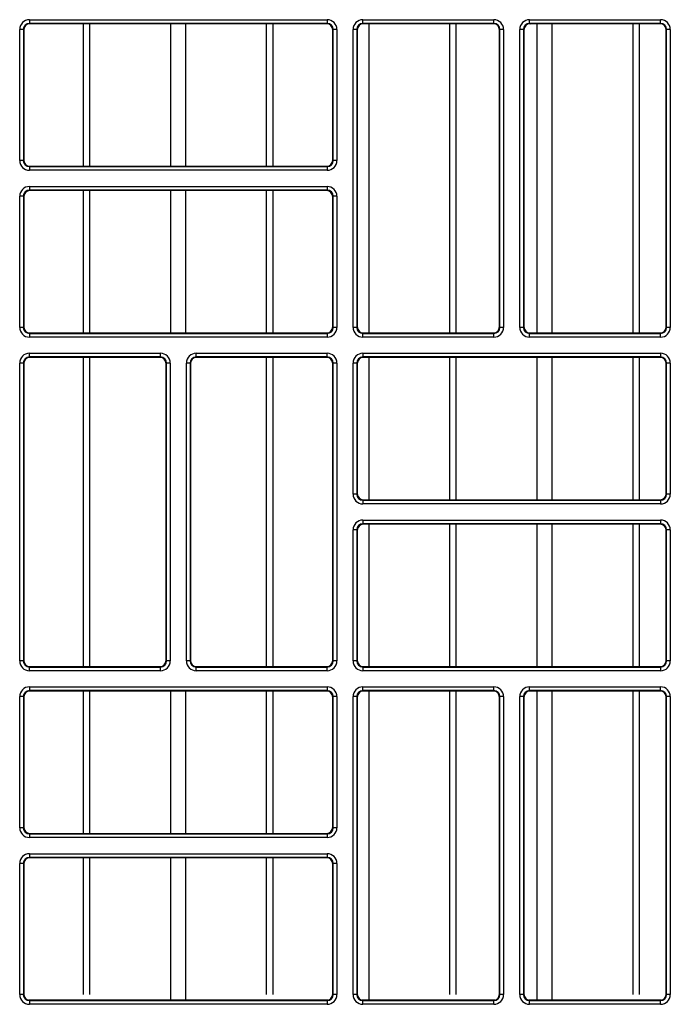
# Model space of a CAD drawing. Header units: millimetres. Extents: x 70863 to 97198, y -18528 to 3008.
# Tile 101 of 148: x 86907.47 to 86912.93, y -6608.03 to -6599.77. Entities that reach past the tile are written whole.
import ezdxf

# ---------------------------------------------------------------- set-up
doc = ezdxf.new("R2010")
doc.units = ezdxf.units.MM
doc.layers.add('wod-kan-hvac', color=3, linetype='Continuous')

# ---------------------------------------------------------------- blocks, each defined once
blk = doc.blocks.new('PY3_panel')
at = {"color": 0, "linetype": 'ByBlock', "lineweight": 25}
for p, q in [((311.512, 471.039), (336.496, 471.039)), ((311.512, 471.039), (311.512, 470.731)), ((336.496, 470.731), (311.512, 470.731)), ((311.512, 470.731), (311.551, 470.692)), ((336.456, 470.692), (336.496, 470.731)), ((336.496, 471.039), (336.496, 470.731)), ((339.492, 470.731), (339.492, 471.039)), ((339.492, 471.039), (350.486, 471.039)), ((350.486, 470.731), (339.492, 470.731)), ((339.492, 470.731), (339.531, 470.692)), ((350.446, 470.692), (350.486, 470.731)), ((350.486, 470.731), (350.486, 471.039)), ((353.481, 470.731), (353.481, 471.039)), ((353.481, 471.039), (364.476, 471.039)), ((364.476, 470.731), (353.481, 470.731)), ((353.481, 470.731), (353.521, 470.692)), ((364.436, 470.692), (364.476, 470.731)), ((364.476, 470.731), (364.476, 471.039)), ((310.692, 459.225), (310.692, 470.219)), ((310.999, 470.219), (310.692, 470.219)), ((310.999, 470.219), (310.999, 459.225)), ((311.039, 470.179), (310.999, 470.219)), ((311.039, 470.179), (311.039, 459.264)), ((336.456, 470.692), (311.551, 470.692)), ((316.046, 458.752), (316.046, 470.692)), ((316.589, 458.752), (316.589, 470.692)), ((323.37, 458.752), (323.37, 470.692)), ((324.638, 458.752), (324.638, 470.692)), ((331.419, 458.752), (331.419, 470.692)), ((331.962, 458.752), (331.962, 470.692)), ((337.008, 470.219), (336.969, 470.179)), ((336.969, 459.264), (336.969, 470.179)), ((337.316, 470.219), (337.008, 470.219)), ((337.008, 459.225), (337.008, 470.219)), ((337.316, 470.219), (337.316, 459.225)), ((338.979, 470.219), (338.672, 470.219)), ((338.672, 445.235), (338.672, 470.219)), ((338.979, 470.219), (338.979, 445.235)), ((339.019, 470.179), (338.979, 470.219)), ((339.019, 470.179), (339.019, 445.274)), ((350.446, 470.692), (339.531, 470.692)), ((340.011, 444.762), (340.011, 470.692)), ((346.793, 444.762), (346.793, 470.692)), ((347.336, 444.762), (347.336, 470.692)), ((350.998, 470.219), (350.959, 470.179)), ((350.959, 445.274), (350.959, 470.179)), ((351.306, 470.219), (350.998, 470.219)), ((350.998, 445.235), (350.998, 470.219)), ((351.306, 470.219), (351.306, 445.235)), ((352.969, 470.219), (352.662, 470.219)), ((352.662, 445.235), (352.662, 470.219)), ((352.969, 470.219), (352.969, 445.235)), ((353.009, 470.179), (352.969, 470.219)), ((353.009, 470.179), (353.009, 445.274)), ((364.436, 470.692), (353.521, 470.692)), ((354.117, 444.762), (354.117, 470.692)), ((355.385, 444.762), (355.385, 470.692)), ((362.166, 444.762), (362.166, 470.692)), ((362.709, 444.762), (362.709, 470.692)), ((364.988, 470.219), (364.949, 470.179)), ((364.949, 445.274), (364.949, 470.179)), ((364.988, 445.235), (364.988, 470.219)), ((365.295, 470.219), (364.988, 470.219)), ((365.295, 470.219), (365.295, 445.235)), ((310.999, 459.225), (310.692, 459.225)), ((310.999, 459.225), (311.039, 459.264)), ((336.969, 459.264), (337.008, 459.225)), ((337.316, 459.225), (337.008, 459.225)), ((311.551, 458.752), (311.512, 458.712)), ((311.512, 458.712), (311.512, 458.405)), ((311.512, 458.712), (336.496, 458.712)), ((336.496, 458.405), (311.512, 458.405)), ((311.551, 458.752), (336.456, 458.752)), ((336.496, 458.712), (336.456, 458.752)), ((336.496, 458.712), (336.496, 458.405)), ((311.512, 457.049), (311.512, 456.741)), ((311.512, 457.049), (336.496, 457.049)), ((336.496, 456.741), (311.512, 456.741)), ((311.512, 456.741), (311.551, 456.702)), ((336.456, 456.702), (311.551, 456.702)), ((316.046, 444.762), (316.046, 456.702)), ((316.589, 444.762), (316.589, 456.702)), ((323.37, 444.762), (323.37, 456.702)), ((324.638, 444.762), (324.638, 456.702)), ((331.419, 444.762), (331.419, 456.702)), ((331.962, 444.762), (331.962, 456.702)), ((336.456, 456.702), (336.496, 456.741)), ((336.496, 457.049), (336.496, 456.741)), ((310.999, 456.229), (310.692, 456.229)), ((310.692, 445.235), (310.692, 456.229)), ((310.999, 456.229), (310.999, 445.235)), ((311.039, 456.189), (310.999, 456.229)), ((311.039, 456.189), (311.039, 445.274)), ((337.008, 456.229), (336.969, 456.189)), ((336.969, 445.274), (336.969, 456.189)), ((337.316, 456.229), (337.008, 456.229)), ((337.008, 445.235), (337.008, 456.229)), ((337.316, 456.229), (337.316, 445.235)), ((310.999, 445.235), (310.692, 445.235)), ((310.999, 445.235), (311.039, 445.274)), ((336.969, 445.274), (337.008, 445.235)), ((337.316, 445.235), (337.008, 445.235)), ((338.979, 445.235), (338.672, 445.235)), ((338.979, 445.235), (339.019, 445.274)), ((350.959, 445.274), (350.998, 445.235)), ((351.306, 445.235), (350.998, 445.235)), ((352.969, 445.235), (352.662, 445.235)), ((352.969, 445.235), (353.009, 445.274)), ((364.949, 445.274), (364.988, 445.235)), ((365.295, 445.235), (364.988, 445.235)), ((311.551, 444.762), (311.512, 444.722)), ((311.512, 444.722), (311.512, 444.415)), ((311.512, 444.722), (336.496, 444.722)), ((336.496, 444.415), (311.512, 444.415)), ((311.551, 444.762), (336.456, 444.762)), ((336.496, 444.722), (336.456, 444.762)), ((336.496, 444.722), (336.496, 444.415)), ((339.531, 444.762), (339.492, 444.722)), ((339.492, 444.415), (339.492, 444.722)), ((339.492, 444.722), (350.486, 444.722)), ((350.486, 444.415), (339.492, 444.415)), ((339.531, 444.762), (350.446, 444.762)), ((350.486, 444.722), (350.446, 444.762)), ((350.486, 444.415), (350.486, 444.722)), ((353.521, 444.762), (353.481, 444.722)), ((353.481, 444.415), (353.481, 444.722)), ((353.481, 444.722), (364.476, 444.722)), ((364.476, 444.415), (353.481, 444.415)), ((353.521, 444.762), (364.436, 444.762)), ((364.476, 444.722), (364.436, 444.762)), ((364.476, 444.415), (364.476, 444.722)), ((311.512, 443.059), (322.506, 443.059)), ((311.512, 442.751), (311.512, 443.059)), ((322.506, 442.751), (311.512, 442.751)), ((311.512, 442.751), (311.551, 442.712)), ((322.467, 442.712), (311.551, 442.712)), ((316.046, 416.782), (316.046, 442.712)), ((316.589, 416.782), (316.589, 442.712)), ((322.467, 442.712), (322.506, 442.751)), ((322.506, 442.751), (322.506, 443.059)), ((325.502, 443.059), (336.496, 443.059)), ((325.502, 442.751), (325.502, 443.059)), ((336.496, 442.751), (325.502, 442.751)), ((325.502, 442.751), (325.541, 442.712)), ((336.456, 442.712), (325.541, 442.712)), ((331.419, 416.782), (331.419, 442.712)), ((331.962, 416.782), (331.962, 442.712)), ((336.456, 442.712), (336.496, 442.751)), ((336.496, 442.751), (336.496, 443.059)), ((339.492, 443.059), (339.492, 442.751)), ((339.492, 443.059), (364.476, 443.059)), ((364.476, 442.751), (339.492, 442.751)), ((339.492, 442.751), (339.531, 442.712)), ((364.436, 442.712), (339.531, 442.712)), ((340.011, 430.772), (340.011, 442.712)), ((346.793, 430.772), (346.793, 442.712)), ((347.336, 430.772), (347.336, 442.712)), ((354.117, 430.772), (354.117, 442.712)), ((355.385, 430.772), (355.385, 442.712)), ((362.166, 430.772), (362.166, 442.712)), ((362.709, 430.772), (362.709, 442.712)), ((364.436, 442.712), (364.476, 442.751)), ((364.476, 443.059), (364.476, 442.751)), ((310.692, 417.255), (310.692, 442.239)), ((310.999, 442.239), (310.692, 442.239)), ((310.999, 442.239), (310.999, 417.255)), ((311.039, 442.2), (310.999, 442.239)), ((311.039, 442.2), (311.039, 417.294)), ((323.018, 442.239), (322.979, 442.2)), ((322.979, 417.294), (322.979, 442.2)), ((323.326, 442.239), (323.018, 442.239)), ((323.018, 417.255), (323.018, 442.239)), ((323.326, 442.239), (323.326, 417.255)), ((324.682, 417.255), (324.682, 442.239)), ((324.989, 442.239), (324.682, 442.239)), ((324.989, 442.239), (324.989, 417.255)), ((325.029, 442.2), (324.989, 442.239)), ((325.029, 442.2), (325.029, 417.294)), ((337.008, 442.239), (336.969, 442.2)), ((336.969, 417.294), (336.969, 442.2)), ((337.316, 442.239), (337.008, 442.239)), ((337.008, 417.255), (337.008, 442.239)), ((337.316, 442.239), (337.316, 417.255)), ((338.979, 442.239), (338.672, 442.239)), ((338.672, 431.245), (338.672, 442.239)), ((338.979, 442.239), (338.979, 431.245)), ((339.019, 442.2), (338.979, 442.239)), ((339.019, 442.2), (339.019, 431.284)), ((364.988, 442.239), (364.949, 442.2)), ((364.949, 431.284), (364.949, 442.2)), ((365.295, 442.239), (364.988, 442.239)), ((364.988, 431.245), (364.988, 442.239)), ((365.295, 442.239), (365.295, 431.245)), ((338.979, 431.245), (338.672, 431.245)), ((338.979, 431.245), (339.019, 431.284)), ((364.949, 431.284), (364.988, 431.245)), ((365.295, 431.245), (364.988, 431.245)), ((339.531, 430.772), (339.492, 430.732)), ((339.492, 430.732), (339.492, 430.425)), ((339.492, 430.732), (364.476, 430.732)), ((364.476, 430.425), (339.492, 430.425)), ((339.531, 430.772), (364.436, 430.772)), ((364.476, 430.732), (364.436, 430.772)), ((364.476, 430.732), (364.476, 430.425)), ((339.492, 429.069), (364.476, 429.069)), ((339.492, 429.069), (339.492, 428.762)), ((364.476, 428.762), (339.492, 428.762)), ((339.492, 428.762), (339.531, 428.722)), ((364.436, 428.722), (339.531, 428.722)), ((340.011, 416.782), (340.011, 428.722)), ((346.793, 416.782), (346.793, 428.722)), ((347.336, 416.782), (347.336, 428.722)), ((354.117, 416.782), (354.117, 428.722)), ((355.385, 416.782), (355.385, 428.722)), ((362.166, 416.782), (362.166, 428.722)), ((362.709, 416.782), (362.709, 428.722)), ((364.436, 428.722), (364.476, 428.762)), ((364.476, 429.069), (364.476, 428.762)), ((338.672, 417.255), (338.672, 428.249)), ((338.979, 428.249), (338.672, 428.249)), ((338.979, 428.249), (338.979, 417.255)), ((339.019, 428.21), (338.979, 428.249)), ((339.019, 428.21), (339.019, 417.294)), ((364.988, 428.249), (364.949, 428.21)), ((364.949, 417.294), (364.949, 428.21)), ((365.295, 428.249), (364.988, 428.249)), ((364.988, 417.255), (364.988, 428.249)), ((365.295, 428.249), (365.295, 417.255)), ((310.999, 417.255), (310.692, 417.255)), ((310.999, 417.255), (311.039, 417.294)), ((322.979, 417.294), (323.018, 417.255)), ((323.326, 417.255), (323.018, 417.255)), ((324.989, 417.255), (324.682, 417.255)), ((324.989, 417.255), (325.029, 417.294)), ((336.969, 417.294), (337.008, 417.255)), ((337.316, 417.255), (337.008, 417.255)), ((338.979, 417.255), (338.672, 417.255)), ((338.979, 417.255), (339.019, 417.294)), ((364.949, 417.294), (364.988, 417.255)), ((365.295, 417.255), (364.988, 417.255)), ((311.551, 416.782), (311.512, 416.743)), ((311.512, 416.435), (311.512, 416.743)), ((311.512, 416.743), (322.506, 416.743)), ((322.506, 416.435), (311.512, 416.435)), ((311.551, 416.782), (322.467, 416.782)), ((322.506, 416.743), (322.467, 416.782)), ((322.506, 416.435), (322.506, 416.743)), ((325.541, 416.782), (325.502, 416.743)), ((325.502, 416.435), (325.502, 416.743)), ((325.502, 416.743), (336.496, 416.743)), ((336.496, 416.435), (325.502, 416.435)), ((325.541, 416.782), (336.456, 416.782)), ((336.496, 416.743), (336.456, 416.782)), ((336.496, 416.435), (336.496, 416.743)), ((339.531, 416.782), (339.492, 416.743)), ((339.492, 416.743), (339.492, 416.435)), ((339.492, 416.743), (364.476, 416.743)), ((364.476, 416.435), (339.492, 416.435)), ((339.531, 416.782), (364.436, 416.782)), ((364.476, 416.743), (364.436, 416.782)), ((364.476, 416.743), (364.476, 416.435)), ((311.512, 415.079), (311.512, 414.772)), ((311.512, 415.079), (336.496, 415.079)), ((336.496, 414.772), (311.512, 414.772)), ((311.512, 414.772), (311.551, 414.732)), ((336.456, 414.732), (311.551, 414.732)), ((316.046, 402.792), (316.046, 414.732)), ((316.589, 402.792), (316.589, 414.732)), ((323.37, 402.792), (323.37, 414.732)), ((324.638, 402.792), (324.638, 414.732)), ((331.419, 402.792), (331.419, 414.732)), ((331.962, 402.792), (331.962, 414.732)), ((336.456, 414.732), (336.496, 414.772)), ((336.496, 415.079), (336.496, 414.772)), ((339.492, 415.079), (350.486, 415.079)), ((339.492, 414.772), (339.492, 415.079)), ((350.486, 414.772), (339.492, 414.772)), ((339.492, 414.772), (339.531, 414.732)), ((350.446, 414.732), (339.531, 414.732)), ((340.011, 388.844), (340.011, 414.732)), ((346.793, 389.29), (346.793, 414.732)), ((347.336, 389.29), (347.336, 414.732)), ((350.446, 414.732), (350.486, 414.772)), ((350.486, 414.772), (350.486, 415.079)), ((353.481, 415.079), (364.476, 415.079)), ((353.481, 414.772), (353.481, 415.079)), ((364.476, 414.772), (353.481, 414.772)), ((353.481, 414.772), (353.521, 414.732)), ((364.436, 414.732), (353.521, 414.732)), ((354.117, 388.844), (354.117, 414.732)), ((355.385, 388.844), (355.385, 414.732)), ((362.166, 389.29), (362.166, 414.732)), ((362.709, 389.29), (362.709, 414.732)), ((364.436, 414.732), (364.476, 414.772)), ((364.476, 414.772), (364.476, 415.079)), ((310.999, 414.259), (310.692, 414.259)), ((310.692, 403.265), (310.692, 414.259)), ((310.999, 414.259), (310.999, 403.265)), ((311.039, 414.22), (310.999, 414.259)), ((311.039, 414.22), (311.039, 403.304)), ((337.008, 414.259), (336.969, 414.22)), ((336.969, 403.304), (336.969, 414.22)), ((337.316, 414.259), (337.008, 414.259)), ((337.008, 403.265), (337.008, 414.259)), ((337.316, 414.259), (337.316, 403.265)), ((338.672, 389.275), (338.672, 414.259)), ((338.979, 414.259), (338.672, 414.259)), ((338.979, 414.259), (338.979, 389.275)), ((339.019, 414.22), (338.979, 414.259)), ((339.019, 414.22), (339.019, 389.315)), ((350.998, 414.259), (350.959, 414.22)), ((350.959, 389.315), (350.959, 414.22)), ((350.998, 389.275), (350.998, 414.259)), ((351.306, 414.259), (350.998, 414.259)), ((351.306, 414.259), (351.306, 389.275)), ((352.662, 389.275), (352.662, 414.259)), ((352.969, 414.259), (352.662, 414.259)), ((352.969, 414.259), (352.969, 389.275)), ((353.009, 414.22), (352.969, 414.259)), ((353.009, 414.22), (353.009, 389.315)), ((364.988, 414.259), (364.949, 414.22)), ((364.949, 389.315), (364.949, 414.22)), ((365.295, 414.259), (364.988, 414.259)), ((364.988, 389.275), (364.988, 414.259)), ((365.295, 414.259), (365.295, 389.275)), ((310.999, 403.265), (310.692, 403.265)), ((310.999, 403.265), (311.039, 403.304)), ((336.969, 403.304), (337.008, 403.265)), ((337.316, 403.265), (337.008, 403.265)), ((311.551, 402.792), (311.512, 402.753)), ((311.512, 402.753), (311.512, 402.445)), ((311.512, 402.753), (336.496, 402.753)), ((336.496, 402.445), (311.512, 402.445)), ((311.551, 402.792), (336.456, 402.792)), ((336.496, 402.753), (336.456, 402.792)), ((336.496, 402.753), (336.496, 402.445)), ((311.512, 401.089), (336.496, 401.089)), ((311.512, 401.089), (311.512, 400.782)), ((336.496, 400.782), (311.512, 400.782)), ((311.512, 400.782), (311.551, 400.742)), ((336.456, 400.742), (311.551, 400.742)), ((316.046, 389.29), (316.046, 400.742)), ((316.589, 389.29), (316.589, 400.742)), ((323.37, 388.844), (323.37, 400.742)), ((324.638, 388.844), (324.638, 400.742)), ((331.419, 389.29), (331.419, 400.742)), ((331.962, 389.29), (331.962, 400.742)), ((336.456, 400.742), (336.496, 400.782)), ((336.496, 401.089), (336.496, 400.782)), ((310.692, 389.275), (310.692, 400.269)), ((310.999, 400.269), (310.692, 400.269)), ((310.999, 400.269), (310.999, 389.275)), ((311.039, 400.23), (310.999, 400.269)), ((311.039, 400.23), (311.039, 389.315)), ((337.008, 400.269), (336.969, 400.23)), ((336.969, 389.315), (336.969, 400.23)), ((337.316, 400.269), (337.008, 400.269)), ((337.008, 389.275), (337.008, 400.269)), ((337.316, 400.269), (337.316, 389.275)), ((310.999, 389.275), (310.692, 389.275)), ((310.999, 389.275), (311.039, 389.315)), ((336.969, 389.315), (337.008, 389.275)), ((337.316, 389.275), (337.008, 389.275)), ((338.979, 389.275), (338.672, 389.275)), ((338.979, 389.275), (339.019, 389.315)), ((350.959, 389.315), (350.998, 389.275)), ((351.306, 389.275), (350.998, 389.275)), ((352.969, 389.275), (352.662, 389.275)), ((352.969, 389.275), (353.009, 389.315)), ((364.949, 389.315), (364.988, 389.275)), ((365.295, 389.275), (364.988, 389.275)), ((311.419, 388.819), (336.588, 388.819)), ((311.551, 388.802), (311.512, 388.763)), ((311.512, 388.763), (311.512, 388.455)), ((311.512, 388.763), (336.496, 388.763)), ((336.496, 388.455), (311.512, 388.455)), ((311.551, 388.802), (336.456, 388.802)), ((336.496, 388.763), (336.456, 388.802)), ((336.496, 388.763), (336.496, 388.455)), ((339.399, 388.819), (350.578, 388.819)), ((339.531, 388.802), (339.492, 388.763)), ((339.492, 388.455), (339.492, 388.763)), ((339.492, 388.763), (350.486, 388.763)), ((350.486, 388.455), (339.492, 388.455)), ((339.531, 388.802), (350.446, 388.802)), ((350.486, 388.763), (350.446, 388.802)), ((350.486, 388.455), (350.486, 388.763)), ((353.389, 388.819), (364.568, 388.819)), ((353.521, 388.802), (353.481, 388.763)), ((353.481, 388.455), (353.481, 388.763)), ((353.481, 388.763), (364.476, 388.763)), ((364.476, 388.455), (353.481, 388.455)), ((353.521, 388.802), (364.436, 388.802)), ((364.476, 388.763), (364.436, 388.802)), ((364.476, 388.455), (364.476, 388.763))]:
    blk.add_line(p, q, dxfattribs=at)
for centre, major_axis, ratio, start_param, end_param in [((311.512, 470.219), (0.58, -0.58), 0.999695, 2.356347, 3.926839), ((311.512, 470.219), (0.363, -0.363), 0.99933, 2.356347, 3.926839), ((336.496, 470.219), (-0.58, -0.58), 0.999695, 2.356347, 3.926839), ((336.496, 470.219), (0.363, 0.363), 0.99933, 5.497939, 7.068431), ((339.492, 470.219), (0.58, -0.58), 0.999695, 2.356347, 3.926839), ((339.492, 470.219), (0.363, -0.363), 0.99933, 2.356347, 3.926839), ((350.486, 470.219), (-0.58, -0.58), 0.999695, 2.356347, 3.926839), ((350.486, 470.219), (0.363, 0.363), 0.99933, 5.497939, 7.068431), ((353.482, 470.219), (0.58, -0.58), 0.999695, 2.356347, 3.926839), ((353.482, 470.219), (0.363, -0.363), 0.99933, 2.356347, 3.926839), ((364.475, 470.219), (-0.58, -0.58), 0.999695, 2.356347, 3.926839), ((364.475, 470.219), (0.363, 0.363), 0.99933, 5.497939, 7.068431), ((311.551, 470.179), (0.362, -0.362), 0.999695, 2.356347, 3.926839), ((336.456, 470.179), (-0.362, -0.362), 0.999695, 2.356347, 3.926839), ((339.531, 470.179), (0.362, -0.362), 0.999695, 2.356347, 3.926839), ((350.446, 470.179), (-0.362, -0.362), 0.999695, 2.356347, 3.926839), ((353.521, 470.179), (0.362, -0.362), 0.999695, 2.356347, 3.926839), ((364.436, 470.179), (-0.362, -0.362), 0.999695, 2.356347, 3.926839), ((311.512, 459.225), (0.58, 0.58), 0.999695, 2.356347, 3.926839), ((311.512, 459.225), (0.363, 0.363), 0.99933, 2.356347, 3.926839), ((311.551, 459.264), (0.362, 0.362), 0.999695, 2.356347, 3.926839), ((336.456, 459.264), (-0.362, 0.362), 0.999695, 2.356347, 3.926839), ((336.496, 459.225), (-0.58, 0.58), 0.999695, 2.356347, 3.926839), ((336.496, 459.225), (0.363, -0.363), 0.99933, 5.497939, 7.068431), ((311.512, 456.229), (0.58, -0.58), 0.999695, 2.356347, 3.926839), ((311.512, 456.229), (0.363, -0.363), 0.99933, 2.356347, 3.926839), ((311.551, 456.189), (0.362, -0.362), 0.999695, 2.356347, 3.926839), ((336.456, 456.189), (-0.362, -0.362), 0.999695, 2.356347, 3.926839), ((336.496, 456.229), (-0.58, -0.58), 0.999695, 2.356347, 3.926839), ((336.496, 456.229), (0.363, 0.363), 0.99933, 5.497939, 7.068431), ((311.512, 445.235), (0.58, 0.58), 0.999695, 2.356347, 3.926839), ((311.512, 445.235), (0.363, 0.363), 0.99933, 2.356347, 3.926839), ((311.551, 445.274), (0.362, 0.362), 0.999695, 2.356347, 3.926839), ((336.456, 445.274), (-0.362, 0.362), 0.999695, 2.356347, 3.926839), ((336.496, 445.235), (-0.58, 0.58), 0.999695, 2.356347, 3.926839), ((336.496, 445.235), (0.363, -0.363), 0.99933, 5.497939, 7.068431), ((339.492, 445.235), (0.58, 0.58), 0.999695, 2.356347, 3.926839), ((339.492, 445.235), (0.363, 0.363), 0.99933, 2.356347, 3.926839), ((339.531, 445.274), (0.362, 0.362), 0.999695, 2.356347, 3.926839), ((350.446, 445.274), (-0.362, 0.362), 0.999695, 2.356347, 3.926839), ((350.486, 445.235), (-0.58, 0.58), 0.999695, 2.356347, 3.926839), ((350.486, 445.235), (0.363, -0.363), 0.99933, 5.497939, 7.068431), ((353.482, 445.235), (0.58, 0.58), 0.999695, 2.356347, 3.926839), ((353.482, 445.235), (0.363, 0.363), 0.99933, 2.356347, 3.926839), ((353.521, 445.274), (0.362, 0.362), 0.999695, 2.356347, 3.926839), ((364.436, 445.274), (-0.362, 0.362), 0.999695, 2.356347, 3.926839), ((364.475, 445.235), (-0.58, 0.58), 0.999695, 2.356347, 3.926839), ((364.475, 445.235), (0.363, -0.363), 0.99933, 5.497939, 7.068431), ((311.512, 442.239), (0.58, -0.58), 0.999695, 2.356347, 3.926839), ((311.512, 442.239), (0.363, -0.363), 0.99933, 2.356347, 3.926839), ((311.551, 442.199), (0.362, -0.362), 0.999695, 2.356347, 3.926839), ((322.466, 442.199), (-0.362, -0.362), 0.999695, 2.356347, 3.926839), ((322.506, 442.239), (-0.58, -0.58), 0.999695, 2.356347, 3.926839), ((322.506, 442.239), (0.363, 0.363), 0.99933, 5.497939, 7.068431), ((325.502, 442.239), (0.58, -0.58), 0.999695, 2.356347, 3.926839), ((325.502, 442.239), (0.363, -0.363), 0.99933, 2.356347, 3.926839), ((325.541, 442.199), (0.362, -0.362), 0.999695, 2.356347, 3.926839), ((336.456, 442.199), (-0.362, -0.362), 0.999695, 2.356347, 3.926839), ((336.496, 442.239), (-0.58, -0.58), 0.999695, 2.356347, 3.926839), ((336.496, 442.239), (0.363, 0.363), 0.99933, 5.497939, 7.068431), ((339.492, 442.239), (0.58, -0.58), 0.999695, 2.356347, 3.926839), ((339.492, 442.239), (0.363, -0.363), 0.99933, 2.356347, 3.926839), ((339.531, 442.199), (0.362, -0.362), 0.999695, 2.356347, 3.926839), ((364.436, 442.199), (-0.362, -0.362), 0.999695, 2.356347, 3.926839), ((364.475, 442.239), (-0.58, -0.58), 0.999695, 2.356347, 3.926839), ((364.475, 442.239), (0.363, 0.363), 0.99933, 5.497939, 7.068431), ((339.492, 431.245), (0.58, 0.58), 0.999695, 2.356347, 3.926839), ((339.492, 431.245), (0.363, 0.363), 0.99933, 2.356347, 3.926839), ((339.531, 431.284), (0.362, 0.362), 0.999695, 2.356347, 3.926839), ((364.436, 431.284), (-0.362, 0.362), 0.999695, 2.356347, 3.926839), ((364.475, 431.245), (-0.58, 0.58), 0.999695, 2.356347, 3.926839), ((364.475, 431.245), (0.363, -0.363), 0.99933, 5.497939, 7.068431), ((339.492, 428.249), (0.58, -0.58), 0.999695, 2.356347, 3.926839), ((339.492, 428.249), (0.363, -0.363), 0.99933, 2.356347, 3.926839), ((339.531, 428.21), (0.362, -0.362), 0.999695, 2.356347, 3.926839), ((364.436, 428.21), (-0.362, -0.362), 0.999695, 2.356347, 3.926839), ((364.475, 428.249), (-0.58, -0.58), 0.999695, 2.356347, 3.926839), ((364.475, 428.249), (0.363, 0.363), 0.99933, 5.497939, 7.068431), ((311.512, 417.255), (0.58, 0.58), 0.999695, 2.356347, 3.926839), ((311.512, 417.255), (0.363, 0.363), 0.99933, 2.356347, 3.926839), ((311.551, 417.295), (0.362, 0.362), 0.999695, 2.356347, 3.926839), ((322.466, 417.295), (-0.362, 0.362), 0.999695, 2.356347, 3.926839), ((322.506, 417.255), (-0.58, 0.58), 0.999695, 2.356347, 3.926839), ((322.506, 417.255), (0.363, -0.363), 0.99933, 5.497939, 7.068431), ((325.502, 417.255), (0.58, 0.58), 0.999695, 2.356347, 3.926839), ((325.502, 417.255), (0.363, 0.363), 0.99933, 2.356347, 3.926839), ((325.541, 417.295), (0.362, 0.362), 0.999695, 2.356347, 3.926839), ((336.456, 417.295), (-0.362, 0.362), 0.999695, 2.356347, 3.926839), ((336.496, 417.255), (-0.58, 0.58), 0.999695, 2.356347, 3.926839), ((336.496, 417.255), (0.363, -0.363), 0.99933, 5.497939, 7.068431), ((339.492, 417.255), (0.58, 0.58), 0.999695, 2.356347, 3.926839), ((339.492, 417.255), (0.363, 0.363), 0.99933, 2.356347, 3.926839), ((339.531, 417.295), (0.362, 0.362), 0.999695, 2.356347, 3.926839), ((364.436, 417.295), (-0.362, 0.362), 0.999695, 2.356347, 3.926839), ((364.475, 417.255), (-0.58, 0.58), 0.999695, 2.356347, 3.926839), ((364.475, 417.255), (0.363, -0.363), 0.99933, 5.497939, 7.068431), ((311.512, 414.259), (0.58, -0.58), 0.999695, 2.356347, 3.926839), ((311.512, 414.259), (0.363, -0.363), 0.99933, 2.356347, 3.926839), ((311.551, 414.22), (0.362, -0.362), 0.999695, 2.356347, 3.926839), ((336.456, 414.22), (-0.362, -0.362), 0.999695, 2.356347, 3.926839), ((336.496, 414.259), (-0.58, -0.58), 0.999695, 2.356347, 3.926839), ((336.496, 414.259), (0.363, 0.363), 0.99933, 5.497939, 7.068431), ((339.492, 414.259), (0.58, -0.58), 0.999695, 2.356347, 3.926839), ((339.492, 414.259), (0.363, -0.363), 0.99933, 2.356347, 3.926839), ((339.531, 414.22), (0.362, -0.362), 0.999695, 2.356347, 3.926839), ((350.446, 414.22), (-0.362, -0.362), 0.999695, 2.356347, 3.926839), ((350.486, 414.259), (-0.58, -0.58), 0.999695, 2.356347, 3.926839), ((350.486, 414.259), (0.363, 0.363), 0.99933, 5.497939, 7.068431), ((353.482, 414.259), (0.58, -0.58), 0.999695, 2.356347, 3.926839), ((353.482, 414.259), (0.363, -0.363), 0.99933, 2.356347, 3.926839), ((353.521, 414.22), (0.362, -0.362), 0.999695, 2.356347, 3.926839), ((364.436, 414.22), (-0.362, -0.362), 0.999695, 2.356347, 3.926839), ((364.475, 414.259), (-0.58, -0.58), 0.999695, 2.356347, 3.926839), ((364.475, 414.259), (0.363, 0.363), 0.99933, 5.497939, 7.068431), ((311.512, 403.265), (0.58, 0.58), 0.999695, 2.356347, 3.926839), ((311.512, 403.265), (0.363, 0.363), 0.99933, 2.356347, 3.926839), ((311.551, 403.305), (0.362, 0.362), 0.999695, 2.356347, 3.926839), ((336.456, 403.305), (-0.362, 0.362), 0.999695, 2.356347, 3.926839), ((336.496, 403.265), (-0.58, 0.58), 0.999695, 2.356347, 3.926839), ((336.496, 403.265), (0.363, -0.363), 0.99933, 5.497939, 7.068431), ((311.512, 400.269), (0.58, -0.58), 0.999695, 2.356347, 3.926839), ((311.512, 400.269), (0.363, -0.363), 0.99933, 2.356347, 3.926839), ((311.551, 400.23), (0.362, -0.362), 0.999695, 2.356347, 3.926839), ((336.456, 400.23), (-0.362, -0.362), 0.999695, 2.356347, 3.926839), ((336.496, 400.269), (-0.58, -0.58), 0.999695, 2.356347, 3.926839), ((336.496, 400.269), (0.363, 0.363), 0.99933, 5.497939, 7.068431), ((311.512, 389.275), (0.58, 0.58), 0.999695, 2.356347, 3.926839), ((311.512, 389.275), (0.363, 0.363), 0.99933, 2.356347, 3.926839), ((311.551, 389.315), (0.362, 0.362), 0.999695, 2.356347, 3.926839), ((336.456, 389.315), (-0.362, 0.362), 0.999695, 2.356347, 3.926839), ((336.496, 389.275), (-0.58, 0.58), 0.999695, 2.356347, 3.926839), ((336.496, 389.275), (0.363, -0.363), 0.99933, 5.497939, 7.068431), ((339.492, 389.275), (0.58, 0.58), 0.999695, 2.356347, 3.926839), ((339.492, 389.275), (0.363, 0.363), 0.99933, 2.356347, 3.926839), ((339.531, 389.315), (0.362, 0.362), 0.999695, 2.356347, 3.926839), ((350.446, 389.315), (-0.362, 0.362), 0.999695, 2.356347, 3.926839), ((350.486, 389.275), (-0.58, 0.58), 0.999695, 2.356347, 3.926839), ((350.486, 389.275), (0.363, -0.363), 0.99933, 5.497939, 7.068431), ((353.482, 389.275), (0.58, 0.58), 0.999695, 2.356347, 3.926839), ((353.482, 389.275), (0.363, 0.363), 0.99933, 2.356347, 3.926839), ((353.521, 389.315), (0.362, 0.362), 0.999695, 2.356347, 3.926839), ((364.436, 389.315), (-0.362, 0.362), 0.999695, 2.356347, 3.926839), ((364.475, 389.275), (-0.58, 0.58), 0.999695, 2.356347, 3.926839), ((364.475, 389.275), (0.363, -0.363), 0.99933, 5.497939, 7.068431)]:
    blk.add_ellipse(centre, major_axis=major_axis, ratio=ratio, start_param=start_param, end_param=end_param, dxfattribs=at)

msp = doc.modelspace()

# ---------------------------------------------------------------- block references
at = {"layer": 'wod-kan-hvac', "color": 96, "xscale": 0.09999999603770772, "yscale": 0.09999999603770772, "zscale": 0.09999999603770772}
msp.add_blockref('PY3_panel', (86876.4018, -6646.876, 1268.6752), dxfattribs=at)

doc.saveas('drawing.dxf')
